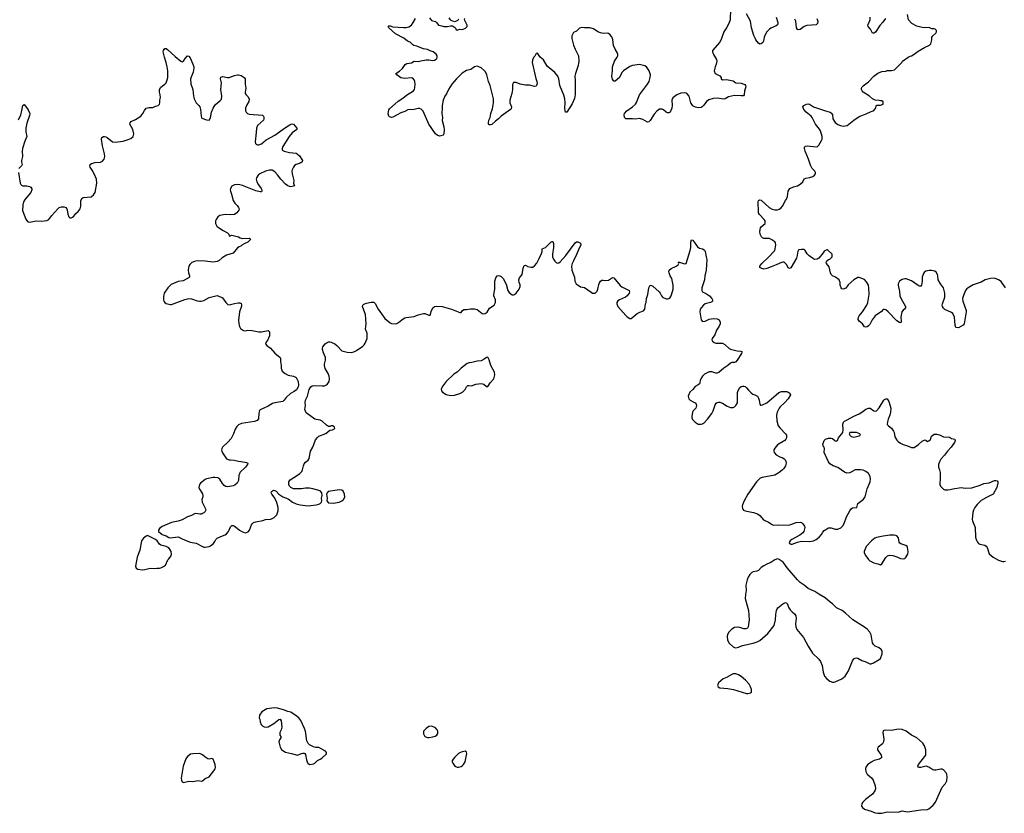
# Model space of a CAD drawing. Header units: inches. Extents: x 1835039 to 2027607, y 642849 to 774141.
# Tile 6 of 113: x 1855264 to 1869956, y 654924 to 666772. Entities that reach past the tile are written whole.
import ezdxf

# ---------------------------------------------------------------- set-up
doc = ezdxf.new("R2010")
doc.units = ezdxf.units.IN
doc.header["$MEASUREMENT"] = 0
for name, color, linetype in [('B8655', 7, 'Continuous'), ('B8656', 7, 'Continuous'), ('B8665', 7, 'Continuous'), ('B8666', 7, 'Continuous')]:
    doc.layers.add(name, color=color, linetype=linetype)

msp = doc.modelspace()

# ---------------------------------------------------------------- linework, layer by layer
at = {"layer": 'B8655', "color": 6, "elevation": 500}
for points in [[(1858547, 660000), (1858536, 659970), (1858528, 659890), (1858508, 659852), (1858476, 659824), (1858450, 659813), (1858370, 659797), (1858342, 659802), (1858317, 659817), (1858288, 659848), (1858251, 659911), (1858222, 659930), (1858177, 659937), (1858150, 659935), (1858050, 659915), (1858030, 659907), (1857962, 659850), (1857948, 659830), (1857938, 659790), (1857945, 659765), (1857990, 659691), (1857998, 659670), (1857998, 659650), (1857984, 659610), (1857986, 659570), (1858039, 659470), (1858041, 659450), (1858031, 659430), (1858012, 659408), (1857972, 659388), (1857950, 659388), (1857890, 659401), (1857870, 659396), (1857830, 659370), (1857770, 659348), (1857690, 659304), (1857630, 659286), (1857530, 659265), (1857390, 659203), (1857350, 659176), (1857336, 659150), (1857336, 659130), (1857388, 659088), (1857450, 659064), (1857490, 659040), (1857510, 659035), (1857630, 659050), (1857690, 659019), (1857810, 658970), (1857897, 658957), (1857990, 658907), (1858010, 658899), (1858030, 658897), (1858090, 658906), (1858110, 658916), (1858154, 658950), (1858177, 658983), (1858189, 659010), (1858209, 659030), (1858263, 659057), (1858330, 659080), (1858350, 659095), (1858380, 659130), (1858410, 659199), (1858430, 659221), (1858450, 659218), (1858470, 659208), (1858510, 659180), (1858544, 659150), (1858579, 659130), (1858630, 659113), (1858650, 659115), (1858673, 659127), (1858691, 659149), (1858722, 659230), (1858736, 659250), (1858755, 659265), (1858790, 659277), (1858890, 659296), (1858930, 659310), (1859010, 659316), (1859060, 659340), (1859099, 659381), (1859121, 659439), (1859123, 659490), (1859098, 659578), (1859063, 659643), (1859025, 659690), (1859017, 659710), (1859023, 659730), (1859050, 659748), (1859070, 659745), (1859090, 659735), (1859130, 659690), (1859190, 659649), (1859270, 659618), (1859334, 659570), (1859390, 659544), (1859450, 659530), (1859570, 659516), (1859690, 659528), (1859730, 659539), (1859750, 659550), (1859765, 659570), (1859771, 659590), (1859768, 659630), (1859777, 659670), (1859771, 659710), (1859750, 659736), (1859636, 659770), (1859590, 659778), (1859530, 659776), (1859467, 659767), (1859386, 659766), (1859350, 659770), (1859330, 659776), (1859309, 659790), (1859289, 659810), (1859279, 659830), (1859279, 659870), (1859298, 659902), (1859410, 659970), (1859444, 659996), (1859448, 660000)], [(1860000, 659748), (1859869, 659730), (1859851, 659709), (1859843, 659690), (1859850, 659630), (1859848, 659590), (1859865, 659565), (1859870, 659560), (1859950, 659555), (1860000, 659564)]]:
    msp.add_lwpolyline(points, dxfattribs=at)
for points in [[(1857170, 659069), (1857150, 659063), (1857111, 659030), (1857081, 658990), (1857055, 658850), (1857016, 658750), (1856991, 658611), (1857002, 658582), (1857028, 658568), (1857090, 658557), (1857130, 658565), (1857210, 658583), (1857270, 658577), (1857310, 658584), (1857350, 658584), (1857370, 658587), (1857412, 658608), (1857442, 658630), (1857475, 658710), (1857490, 658721), (1857510, 658747), (1857522, 658770), (1857527, 658790), (1857523, 658830), (1857510, 658858), (1857490, 658885), (1857450, 658906), (1857370, 658925), (1857350, 658941), (1857313, 658993), (1857292, 659012)], [(1859064, 656496), (1858950, 656484), (1858879, 656441), (1858842, 656390), (1858838, 656350), (1858848, 656330), (1858852, 656290), (1858868, 656250), (1858890, 656225), (1858910, 656213), (1858950, 656208), (1858970, 656215), (1859055, 656265), (1859130, 656325), (1859152, 656330), (1859164, 656304), (1859176, 656210), (1859168, 656170), (1859148, 656130), (1859144, 656110), (1859148, 656090), (1859159, 656070), (1859159, 656050), (1859140, 656020), (1859132, 655990), (1859150, 655911), (1859170, 655875), (1859203, 655850), (1859230, 655837), (1859319, 655819), (1859409, 655790), (1859470, 655818), (1859490, 655824), (1859510, 655823), (1859519, 655819), (1859530, 655802), (1859542, 655722), (1859559, 655679), (1859570, 655665), (1859594, 655654), (1859650, 655663), (1859670, 655671), (1859706, 655714), (1859750, 655731), (1859773, 655747), (1859842, 655810), (1859842, 655830), (1859829, 655850), (1859818, 655858), (1859730, 655905), (1859685, 655905), (1859650, 655915), (1859590, 655945), (1859570, 655964), (1859550, 656008), (1859528, 656150), (1859516, 656190), (1859458, 656310), (1859428, 656350), (1859390, 656381), (1859310, 656435), (1859264, 656445), (1859198, 656470), (1859110, 656493)], [(1857950, 655815), (1857850, 655813), (1857814, 655806), (1857768, 655772), (1857741, 655739), (1857702, 655630), (1857675, 655450), (1857679, 655419), (1857690, 655395), (1857710, 655386), (1857730, 655388), (1857790, 655404), (1857850, 655400), (1857929, 655412), (1857970, 655405), (1857990, 655409), (1858030, 655445), (1858090, 655470), (1858163, 655557), (1858181, 655590), (1858184, 655610), (1858182, 655650), (1858150, 655732), (1858130, 655740), (1858090, 655731), (1858070, 655738), (1858025, 655765), (1857990, 655796)]]:
    msp.add_lwpolyline(points, close=True, dxfattribs=at)
at = {"layer": 'B8656', "color": 6, "elevation": 500}
for points in [[(1855248, 664492), (1855270, 664330), (1855279, 664310), (1855290, 664299), (1855310, 664290), (1855370, 664289), (1855410, 664280), (1855431, 664270), (1855447, 664247), (1855447, 664230), (1855430, 664190), (1855346, 664090), (1855321, 664050), (1855309, 664010), (1855304, 663924), (1855355, 663795), (1855380, 663760), (1855393, 663753), (1855410, 663750), (1855510, 663769), (1855590, 663763), (1855670, 663774), (1855699, 663790), (1855742, 663850), (1855834, 663950), (1855854, 663966), (1855890, 663979), (1855930, 663977), (1855951, 663970), (1855968, 663950), (1855974, 663934), (1855982, 663870), (1855995, 663830), (1856010, 663815), (1856030, 663815), (1856050, 663823), (1856070, 663839), (1856102, 663878), (1856136, 663910), (1856167, 663950), (1856176, 663990), (1856178, 664070), (1856194, 664106), (1856210, 664117), (1856331, 664129), (1856364, 664156), (1856388, 664192), (1856413, 664333), (1856410, 664390), (1856377, 664470), (1856347, 664527), (1856317, 664570), (1856310, 664590), (1856315, 664610), (1856335, 664625), (1856390, 664640), (1856470, 664647), (1856499, 664661), (1856526, 664690), (1856534, 664730), (1856530, 664770), (1856500, 664890), (1856486, 664990), (1856490, 665014), (1856514, 665026), (1856530, 665028), (1856550, 665023), (1856570, 665013), (1856650, 664950), (1856690, 664943), (1856810, 664960), (1856870, 664976), (1856923, 664997), (1856959, 665030), (1856967, 665070), (1856952, 665130), (1856908, 665210), (1856912, 665230), (1856927, 665250), (1856990, 665280), (1857070, 665330), (1857102, 665370), (1857124, 665416), (1857150, 665451), (1857190, 665462), (1857250, 665463), (1857290, 665481), (1857329, 665491), (1857348, 665510), (1857355, 665530), (1857355, 665570), (1857364, 665610), (1857361, 665650), (1857351, 665690), (1857351, 665730), (1857370, 665765), (1857430, 665808), (1857448, 665830), (1857466, 665874), (1857473, 665910), (1857473, 666010), (1857466, 666066), (1857451, 666131), (1857424, 666210), (1857407, 666290), (1857408, 666310), (1857430, 666342), (1857450, 666340), (1857470, 666328), (1857584, 666224), (1857670, 666151), (1857690, 666141), (1857710, 666151), (1857733, 666190), (1857770, 666231), (1857790, 666226), (1857810, 666201), (1857850, 666110), (1857861, 666070), (1857862, 666050), (1857853, 665990), (1857813, 665890), (1857816, 665816), (1857849, 665730), (1857858, 665630), (1857868, 665588), (1857898, 665530), (1857937, 665490), (1857951, 665470), (1857962, 665430), (1857971, 665331), (1857976, 665310), (1857983, 665303), (1858050, 665276), (1858090, 665272), (1858112, 665308), (1858124, 665390), (1858150, 665450), (1858181, 665499), (1858257, 665563), (1858273, 665587), (1858278, 665630), (1858264, 665730), (1858273, 665830), (1858258, 665890), (1858266, 665914), (1858290, 665925), (1858367, 665907), (1858390, 665907), (1858470, 665937), (1858514, 665946), (1858530, 665948), (1858570, 665937), (1858616, 665910), (1858628, 665890), (1858630, 665870), (1858626, 665810), (1858638, 665750), (1858628, 665690), (1858630, 665670), (1858644, 665650), (1858670, 665627), (1858686, 665590), (1858681, 665550), (1858649, 665491), (1858634, 665450), (1858632, 665412), (1858641, 665390), (1858663, 665370), (1858690, 665361), (1858885, 665345), (1858901, 665330), (1858908, 665310), (1858908, 665290), (1858901, 665270), (1858813, 665190), (1858796, 665150), (1858793, 665087), (1858776, 664950), (1858784, 664924), (1858793, 664913), (1858810, 664905), (1858830, 664905), (1858870, 664919), (1858943, 664977), (1859070, 665047), (1859230, 665161), (1859310, 665211), (1859330, 665217), (1859350, 665211), (1859397, 665150), (1859401, 665130), (1859330, 665084), (1859286, 665030), (1859190, 664877), (1859179, 664850), (1859182, 664830), (1859190, 664821), (1859210, 664810), (1859290, 664791), (1859390, 664777), (1859405, 664770), (1859438, 664738), (1859483, 664670), (1859481, 664650), (1859475, 664645), (1859451, 664630), (1859390, 664610), (1859366, 664594), (1859348, 664570), (1859328, 664530), (1859324, 664510), (1859328, 664470), (1859355, 664370), (1859351, 664330), (1859361, 664301), (1859371, 664289), (1859310, 664277), (1859290, 664280), (1859267, 664290), (1859230, 664317), (1859160, 664390), (1859113, 664453), (1859070, 664501), (1859030, 664523), (1858990, 664527), (1858930, 664510), (1858846, 664470), (1858821, 664450), (1858796, 664410), (1858793, 664390), (1858804, 664350), (1858826, 664306), (1858867, 664250), (1858876, 664230), (1858876, 664210), (1858870, 664204), (1858850, 664201), (1858790, 664216), (1858664, 664264), (1858590, 664298), (1858550, 664308), (1858510, 664310), (1858470, 664305), (1858430, 664285), (1858410, 664250), (1858406, 664230), (1858408, 664210), (1858425, 664165), (1858451, 664070), (1858473, 664030), (1858510, 663996), (1858531, 663970), (1858538, 663950), (1858533, 663930), (1858506, 663890), (1858470, 663864), (1858410, 663857), (1858330, 663865), (1858250, 663849), (1858223, 663830), (1858195, 663790), (1858187, 663770), (1858187, 663730), (1858194, 663710), (1858207, 663690), (1858231, 663670), (1858302, 663622), (1858364, 663590), (1858383, 663570), (1858390, 663542), (1858430, 663557), (1858530, 663531), (1858554, 663514), (1858585, 663505), (1858690, 663512), (1858696, 663510), (1858710, 663489), (1858670, 663450), (1858616, 663424), (1858577, 663403), (1858565, 663390), (1858539, 663381), (1858515, 663365), (1858450, 663287), (1858350, 663258), (1858284, 663216), (1858241, 663179), (1858210, 663161), (1858150, 663152), (1858031, 663169), (1857910, 663170), (1857870, 663164), (1857833, 663147), (1857803, 663117), (1857788, 663090), (1857783, 663070), (1857779, 663030), (1857785, 662990), (1857799, 662950), (1857799, 662930), (1857795, 662925), (1857705, 662875), (1857630, 662861), (1857522, 662818), (1857473, 662770), (1857421, 662690), (1857413, 662667), (1857408, 662628), (1857411, 662591), (1857417, 662570), (1857430, 662550), (1857450, 662537), (1857470, 662528), (1857510, 662519), (1857530, 662520), (1857727, 662593), (1857790, 662609), (1857830, 662605), (1857910, 662573), (1857947, 662567), (1857970, 662568), (1858010, 662579), (1858090, 662622), (1858210, 662653), (1858270, 662630), (1858290, 662618), (1858341, 662550), (1858370, 662522), (1858390, 662517), (1858410, 662518), (1858470, 662537), (1858526, 662546), (1858550, 662543), (1858570, 662535), (1858576, 662516), (1858575, 662495), (1858543, 662410), (1858528, 662288), (1858534, 662234), (1858546, 662190), (1858561, 662161), (1858605, 662130), (1858626, 662126), (1858670, 662137), (1858732, 662132), (1858834, 662114), (1858870, 662113), (1858970, 662131), (1858982, 662122), (1858991, 662111), (1858994, 662094), (1858991, 662050), (1858968, 661992), (1858938, 661950), (1858931, 661930), (1858951, 661910), (1859008, 661868), (1859073, 661793), (1859151, 661730), (1859157, 661717), (1859157, 661670), (1859168, 661610), (1859168, 661568), (1859183, 661523), (1859225, 661490), (1859270, 661467), (1859351, 661451), (1859391, 661431), (1859419, 661370), (1859423, 661310), (1859421, 661290), (1859394, 661246), (1859361, 661219), (1859307, 661190), (1859242, 661130), (1859210, 661089), (1859190, 661073), (1859070, 661052), (1859038, 661042), (1859010, 661029), (1858970, 661000), (1858906, 660974), (1858853, 660947), (1858843, 660937), (1858830, 660898), (1858825, 660815), (1858807, 660790), (1858767, 660773), (1858576, 660744), (1858530, 660725), (1858503, 660697), (1858479, 660661), (1858455, 660590), (1858419, 660521), (1858370, 660465), (1858290, 660389), (1858279, 660370), (1858276, 660350), (1858278, 660330), (1858290, 660303), (1858350, 660215), (1858390, 660199), (1858410, 660202), (1858465, 660195), (1858530, 660180), (1858627, 660167), (1858650, 660160), (1858667, 660150), (1858663, 660130), (1858634, 660090), (1858551, 660010), (1858547, 660000)], [(1855244, 665276), (1855281, 665350), (1855292, 665390), (1855310, 665492), (1855330, 665505), (1855350, 665483), (1855390, 665427), (1855414, 665370), (1855410, 665342), (1855373, 665227), (1855357, 665150), (1855356, 665096), (1855371, 665030), (1855340, 664960), (1855304, 664850), (1855300, 664810), (1855304, 664730), (1855289, 664669), (1855289, 664650), (1855301, 664610), (1855292, 664590), (1855252, 664550)], [(1859448, 660000), (1859472, 660028), (1859484, 660050), (1859498, 660110), (1859510, 660139), (1859530, 660165), (1859566, 660194), (1859581, 660219), (1859602, 660330), (1859638, 660390), (1859680, 660500), (1859706, 660534), (1859730, 660553), (1859830, 660595), (1859890, 660646), (1859930, 660651), (1859968, 660670), (1859962, 660690), (1859938, 660710), (1859914, 660710), (1859890, 660699), (1859870, 660699), (1859840, 660720), (1859778, 660778), (1859750, 660792), (1859690, 660802), (1859670, 660810), (1859541, 660901), (1859517, 660950), (1859529, 661010), (1859526, 661050), (1859529, 661090), (1859561, 661150), (1859584, 661250), (1859609, 661291), (1859630, 661303), (1859670, 661310), (1859776, 661304), (1859813, 661307), (1859850, 661325), (1859880, 661370), (1859888, 661410), (1859882, 661450), (1859869, 661490), (1859824, 661564), (1859814, 661610), (1859814, 661630), (1859828, 661690), (1859828, 661730), (1859797, 661797), (1859781, 661850), (1859780, 661870), (1859787, 661890), (1859823, 661930), (1859850, 661952), (1859870, 661961), (1859890, 661964), (1859910, 661958), (1859966, 661930), (1859994, 661910), (1860000, 661904)]]:
    msp.add_lwpolyline(points, dxfattribs=at)
at = {"layer": 'B8665', "color": 6, "elevation": 500}
for points in [[(1866580, 660000), (1866533, 659970), (1866341, 659939), (1866313, 659927), (1866293, 659907), (1866260, 659870), (1866130, 659690), (1866074, 659590), (1866048, 659530), (1866044, 659510), (1866047, 659470), (1866063, 659450), (1866090, 659438), (1866214, 659414), (1866275, 659395), (1866308, 659370), (1866364, 659304), (1866439, 659270), (1866490, 659233), (1866510, 659225), (1866590, 659232), (1866733, 659227), (1866770, 659233), (1866850, 659265), (1866910, 659271), (1866930, 659263), (1866950, 659246), (1866974, 659210), (1866977, 659190), (1866964, 659130), (1866950, 659109), (1866904, 659076), (1866786, 659010), (1866761, 658990), (1866746, 658966), (1866752, 658950), (1866770, 658941), (1866790, 658941), (1866870, 658971), (1866930, 658987), (1867050, 658982), (1867110, 658990), (1867150, 659010), (1867194, 659046), (1867230, 659087), (1867250, 659123), (1867270, 659147), (1867330, 659188), (1867370, 659188), (1867430, 659168), (1867470, 659164), (1867515, 659185), (1867544, 659216), (1867567, 659250), (1867599, 659350), (1867650, 659441), (1867670, 659468), (1867690, 659483), (1867754, 659490), (1867770, 659551), (1867850, 659610), (1867870, 659631), (1867879, 659650), (1867907, 659770), (1867952, 659872), (1867960, 659910), (1867955, 659950), (1867930, 659995), (1867923, 660000)], [(1869000, 660000), (1869001, 659930), (1868994, 659830), (1869006, 659806), (1869050, 659761), (1869070, 659751), (1869111, 659751), (1869150, 659756), (1869190, 659770), (1869310, 659789), (1869370, 659778), (1869470, 659784), (1869596, 659824), (1869650, 659848), (1869730, 659859), (1869810, 659891), (1869830, 659894), (1869850, 659886), (1869859, 659870), (1869858, 659850), (1869843, 659790), (1869790, 659689), (1869690, 659640), (1869610, 659593), (1869550, 659535), (1869518, 659490), (1869497, 659450), (1869486, 659414), (1869477, 659310), (1869479, 659290), (1869520, 659190), (1869527, 659047), (1869536, 659010), (1869557, 658970), (1869573, 658953), (1869590, 658942), (1869665, 658925), (1869685, 658910), (1869698, 658890), (1869730, 658799), (1869791, 658750), (1869870, 658701), (1869930, 658681), (1869950, 658681), (1869974, 658686)], [(1860000, 659564), (1860030, 659569), (1860069, 659590), (1860094, 659610), (1860116, 659644), (1860111, 659690), (1860091, 659731), (1860070, 659746), (1860030, 659752), (1860000, 659748)]]:
    msp.add_lwpolyline(points, dxfattribs=at)
for points in [[(1868310, 659076), (1868250, 659076), (1868150, 659063), (1868050, 659041), (1868026, 659030), (1867976, 658990), (1867893, 658907), (1867864, 658830), (1867864, 658810), (1867888, 658770), (1867930, 658715), (1867950, 658695), (1867990, 658673), (1868010, 658664), (1868070, 658650), (1868110, 658634), (1868130, 658650), (1868190, 658744), (1868213, 658770), (1868250, 658776), (1868290, 658771), (1868350, 658753), (1868408, 658728), (1868450, 658724), (1868470, 658730), (1868481, 658739), (1868516, 658790), (1868521, 658830), (1868512, 658890), (1868505, 658905), (1868484, 658924), (1868410, 658948), (1868398, 658958), (1868389, 658970), (1868376, 659036), (1868350, 659068)], [(1866570, 658721), (1866530, 658709), (1866472, 658668), (1866410, 658642), (1866370, 658619), (1866329, 658591), (1866290, 658548), (1866262, 658538), (1866210, 658531), (1866190, 658521), (1866160, 658490), (1866135, 658450), (1866120, 658410), (1866100, 658330), (1866102, 658250), (1866092, 658190), (1866090, 658130), (1866137, 657950), (1866150, 657810), (1866134, 657710), (1866122, 657690), (1866101, 657679), (1866070, 657680), (1866010, 657698), (1865970, 657705), (1865930, 657697), (1865890, 657675), (1865846, 657630), (1865827, 657593), (1865821, 657570), (1865824, 657510), (1865850, 657464), (1865910, 657411), (1865930, 657399), (1865950, 657396), (1865990, 657404), (1866050, 657431), (1866210, 657464), (1866270, 657482), (1866310, 657503), (1866427, 657610), (1866520, 657730), (1866541, 657810), (1866545, 657890), (1866555, 657950), (1866564, 657976), (1866575, 657990), (1866650, 658050), (1866692, 658070), (1866710, 658063), (1866715, 658055), (1866740, 657990), (1866761, 657961), (1866790, 657930), (1866824, 657904), (1866847, 657870), (1866851, 657830), (1866838, 657750), (1866845, 657710), (1866861, 657670), (1866959, 657550), (1867030, 657418), (1867095, 657315), (1867187, 657227), (1867215, 657190), (1867238, 657130), (1867252, 657030), (1867273, 656973), (1867309, 656929), (1867350, 656896), (1867390, 656882), (1867410, 656882), (1867430, 656888), (1867530, 656930), (1867580, 656970), (1867631, 657050), (1867690, 657198), (1867710, 657228), (1867730, 657242), (1867750, 657246), (1867770, 657240), (1867830, 657204), (1867890, 657184), (1867950, 657155), (1867970, 657156), (1868005, 657170), (1868090, 657219), (1868110, 657237), (1868133, 657307), (1868135, 657330), (1868131, 657351), (1868118, 657370), (1868090, 657393), (1868030, 657417), (1868003, 657443), (1867991, 657471), (1867970, 657590), (1867948, 657630), (1867911, 657671), (1867870, 657704), (1867695, 657810), (1867587, 657910), (1867535, 657950), (1867470, 657979), (1867450, 657993), (1867391, 658051), (1867355, 658075), (1867281, 658141), (1867190, 658193), (1867130, 658236), (1867030, 658282), (1866969, 658330), (1866910, 658370), (1866870, 658408), (1866716, 658590), (1866654, 658674), (1866595, 658715)], [(1865950, 657005), (1865910, 657004), (1865890, 656998), (1865810, 656951), (1865761, 656930), (1865691, 656870), (1865676, 656830), (1865686, 656810), (1865710, 656796), (1865830, 656789), (1865913, 656773), (1866110, 656711), (1866130, 656711), (1866170, 656721), (1866182, 656730), (1866183, 656770), (1866169, 656810), (1866149, 656850), (1866092, 656910), (1866030, 656964), (1865989, 656990)], [(1861410, 656225), (1861370, 656220), (1861327, 656190), (1861291, 656150), (1861288, 656108), (1861311, 656071), (1861350, 656057), (1861374, 656054), (1861430, 656064), (1861464, 656076), (1861490, 656091), (1861504, 656115), (1861504, 656150), (1861494, 656170), (1861470, 656198), (1861450, 656212)], [(1868370, 656178), (1868270, 656161), (1868190, 656166), (1868159, 656161), (1868150, 656155), (1868142, 656130), (1868157, 656030), (1868152, 655990), (1868138, 655962), (1868073, 655910), (1868063, 655890), (1868066, 655870), (1868117, 655790), (1868125, 655770), (1868122, 655750), (1868093, 655730), (1868016, 655710), (1867971, 655689), (1867915, 655645), (1867890, 655612), (1867883, 655590), (1867889, 655550), (1867907, 655510), (1867972, 655452), (1867997, 655417), (1868030, 655336), (1868035, 655290), (1868022, 655258), (1867990, 655210), (1867884, 655130), (1867846, 655090), (1867831, 655070), (1867826, 655030), (1867839, 655010), (1867868, 654988), (1867970, 654958), (1868030, 654932), (1868070, 654924), (1868130, 654928), (1868210, 654945), (1868370, 654943), (1868430, 654963), (1868510, 654947), (1868710, 654976), (1868810, 654979), (1868830, 654990), (1868893, 655047), (1868930, 655090), (1869030, 655316), (1869076, 655370), (1869096, 655410), (1869104, 655470), (1869097, 655510), (1869087, 655530), (1869050, 655575), (1869030, 655582), (1869010, 655581), (1868933, 655567), (1868910, 655568), (1868890, 655573), (1868830, 655613), (1868790, 655627), (1868710, 655608), (1868686, 655606), (1868671, 655611), (1868666, 655630), (1868674, 655650), (1868784, 655790), (1868787, 655810), (1868783, 655870), (1868767, 655930), (1868739, 655970), (1868650, 656050), (1868569, 656089), (1868490, 656150), (1868430, 656173)], [(1861910, 655849), (1861850, 655835), (1861810, 655815), (1861750, 655757), (1861716, 655710), (1861716, 655690), (1861725, 655670), (1861756, 655630), (1861790, 655613), (1861810, 655611), (1861850, 655624), (1861870, 655635), (1861885, 655650), (1861910, 655692), (1861936, 655816), (1861930, 655838)]]:
    msp.add_lwpolyline(points, close=True, dxfattribs=at)
at = {"layer": 'B8666', "color": 6, "elevation": 500}
for points in [[(1865871, 666929), (1865864, 666770), (1865845, 666715), (1865811, 666650), (1865769, 666591), (1865736, 666490), (1865710, 666434), (1865601, 666310), (1865603, 666290), (1865617, 666250), (1865659, 666179), (1865667, 666150), (1865657, 666110), (1865641, 666070), (1865627, 666007), (1865641, 665970), (1865713, 665933), (1865731, 665910), (1865733, 665890), (1865750, 665876), (1865810, 665881), (1865885, 665865), (1865910, 665859), (1865950, 665830), (1866030, 665822), (1866071, 665810), (1866083, 665803), (1866095, 665790), (1866097, 665770), (1866080, 665710), (1866076, 665650), (1866063, 665637), (1866030, 665634), (1865930, 665642), (1865838, 665622), (1865790, 665590), (1865773, 665587), (1865670, 665600), (1865610, 665597), (1865546, 665574), (1865511, 665550), (1865470, 665494), (1865445, 665470), (1865430, 665461), (1865390, 665457), (1865350, 665465), (1865308, 665488), (1865280, 665530), (1865253, 665630), (1865226, 665666), (1865210, 665676), (1865190, 665680), (1865130, 665675), (1865071, 665650), (1865010, 665604), (1864996, 665570), (1865002, 665490), (1864995, 665450), (1864970, 665393), (1864950, 665381), (1864930, 665381), (1864910, 665392), (1864870, 665426), (1864850, 665436), (1864810, 665434), (1864772, 665408), (1864730, 665362), (1864670, 665265), (1864650, 665245), (1864630, 665241), (1864561, 665281), (1864510, 665295), (1864450, 665285), (1864410, 665290), (1864309, 665290), (1864287, 665310), (1864282, 665350), (1864288, 665370), (1864322, 665410), (1864408, 665470), (1864453, 665510), (1864470, 665535), (1864512, 665650), (1864632, 665810), (1864656, 665850), (1864672, 665910), (1864675, 665950), (1864658, 666010), (1864616, 666070), (1864590, 666083), (1864510, 666101), (1864410, 666090), (1864370, 666073), (1864276, 666010), (1864250, 665981), (1864213, 665907), (1864150, 665853), (1864130, 665854), (1864110, 665882), (1864098, 665930), (1864110, 666010), (1864110, 666070), (1864141, 666150), (1864179, 666210), (1864187, 666230), (1864187, 666250), (1864180, 666280), (1864149, 666330), (1864126, 666386), (1864114, 666474), (1864098, 666518), (1864072, 666552), (1864050, 666564), (1864030, 666569), (1863970, 666567), (1863930, 666575), (1863890, 666592), (1863827, 666633), (1863770, 666649), (1863690, 666649), (1863650, 666655), (1863617, 666643), (1863570, 666602), (1863530, 666578), (1863511, 666550), (1863505, 666530), (1863502, 666490), (1863528, 666390), (1863551, 666330), (1863604, 666230), (1863608, 666150), (1863598, 666090), (1863556, 665970), (1863549, 665930), (1863554, 665870), (1863553, 665653), (1863543, 665597), (1863510, 665516), (1863430, 665393), (1863410, 665389), (1863403, 665410), (1863400, 665450), (1863404, 665530), (1863397, 665590), (1863383, 665643), (1863324, 665790), (1863308, 665890), (1863293, 665930), (1863250, 665982), (1863136, 666076), (1863079, 666170), (1863030, 666214), (1862990, 666274), (1862970, 666268), (1862951, 666229), (1862930, 666208), (1862915, 666165), (1862911, 666130), (1862965, 665895), (1862980, 665850), (1862983, 665817), (1862977, 665790), (1862970, 665781), (1862944, 665776), (1862870, 665793), (1862810, 665795), (1862730, 665810), (1862670, 665834), (1862630, 665835), (1862616, 665804), (1862615, 665730), (1862606, 665670), (1862577, 665570), (1862578, 665530), (1862602, 665470), (1862597, 665443), (1862587, 665430), (1862450, 665330), (1862408, 665290), (1862362, 665258), (1862310, 665208), (1862290, 665201), (1862270, 665203), (1862261, 665210), (1862259, 665230), (1862266, 665270), (1862282, 665310), (1862292, 665370), (1862317, 665443), (1862334, 665530), (1862332, 665590), (1862305, 665710), (1862282, 665790), (1862259, 665850), (1862233, 665950), (1862213, 665993), (1862195, 666015), (1862150, 666053), (1862117, 666070), (1862090, 666076), (1862050, 666068), (1861996, 666030), (1861930, 666013), (1861866, 665974), (1861781, 665890), (1861713, 665810), (1861664, 665730), (1861633, 665667), (1861609, 665630), (1861585, 665570), (1861568, 665490), (1861570, 665450), (1861564, 665370), (1861571, 665311), (1861569, 665269), (1861592, 665170), (1861596, 665130), (1861594, 665070), (1861581, 665050), (1861550, 665036), (1861530, 665034), (1861493, 665050), (1861470, 665069), (1861367, 665210), (1861285, 665405), (1861256, 665436), (1861230, 665447), (1861210, 665447), (1861150, 665430), (1861056, 665424), (1861010, 665400), (1860950, 665383), (1860897, 665350), (1860830, 665318), (1860810, 665312), (1860782, 665322), (1860772, 665332), (1860764, 665364), (1860772, 665428), (1860780, 665440), (1860867, 665513), (1860910, 665557), (1860982, 665598), (1861037, 665643), (1861138, 665710), (1861154, 665730), (1861162, 665758), (1861166, 665810), (1861159, 665850), (1861150, 665873), (1861130, 665897), (1861103, 665903), (1861010, 665896), (1860950, 665903), (1860889, 665950), (1860878, 665970), (1860930, 666001), (1860977, 666043), (1861017, 666103), (1861040, 666120), (1861110, 666128), (1861150, 666151), (1861210, 666148), (1861250, 666159), (1861330, 666171), (1861370, 666171), (1861430, 666161), (1861455, 666165), (1861480, 666180), (1861488, 666190), (1861495, 666210), (1861495, 666230), (1861477, 666257), (1861435, 666290), (1861390, 666306), (1861350, 666327), (1861290, 666337), (1861250, 666349), (1861190, 666377), (1861147, 666387), (1861130, 666396), (1861090, 666435), (1861050, 666452), (1860994, 666494), (1860870, 666559), (1860774, 666650), (1860761, 666670), (1860770, 666681), (1860790, 666681), (1860830, 666664), (1860990, 666654), (1861030, 666657), (1861070, 666666), (1861108, 666692), (1861135, 666730), (1861169, 666790)], [(1866554, 666810), (1866575, 666730), (1866577, 666710), (1866570, 666694), (1866550, 666678), (1866470, 666644), (1866450, 666630), (1866412, 666590), (1866390, 666556), (1866372, 666510), (1866363, 666450), (1866355, 666430), (1866330, 666410), (1866310, 666407), (1866290, 666421), (1866250, 666470), (1866236, 666496), (1866218, 666538), (1866184, 666650), (1866170, 666750), (1866110, 666857)], [(1869974, 662770), (1869910, 662861), (1869870, 662890), (1869810, 662912), (1869750, 662910), (1869670, 662886), (1869610, 662853), (1869490, 662811), (1869417, 662770), (1869390, 662747), (1869378, 662730), (1869346, 662654), (1869333, 662607), (1869335, 662570), (1869385, 662430), (1869386, 662410), (1869356, 662230), (1869341, 662210), (1869270, 662169), (1869234, 662174), (1869222, 662210), (1869213, 662330), (1869190, 662385), (1869170, 662401), (1869070, 662444), (1869050, 662464), (1869035, 662490), (1869029, 662510), (1869032, 662530), (1869068, 662630), (1869066, 662690), (1869055, 662750), (1869047, 662770), (1869002, 662830), (1868968, 662888), (1868964, 662950), (1868957, 662970), (1868940, 663000), (1868917, 663017), (1868870, 663027), (1868834, 663026), (1868785, 663015), (1868762, 662998), (1868750, 662981), (1868728, 662930), (1868732, 662868), (1868721, 662810), (1868710, 662795), (1868690, 662793), (1868670, 662801), (1868570, 662875), (1868490, 662904), (1868470, 662904), (1868430, 662893), (1868394, 662866), (1868381, 662850), (1868371, 662830), (1868371, 662810), (1868392, 662712), (1868398, 662650), (1868412, 662612), (1868481, 662490), (1868479, 662470), (1868468, 662452), (1868445, 662435), (1868428, 662410), (1868411, 662330), (1868417, 662270), (1868410, 662248), (1868390, 662249), (1868350, 662276), (1868222, 662410), (1868190, 662439), (1868170, 662447), (1868150, 662445), (1868123, 662417), (1868031, 662350), (1867983, 662290), (1867950, 662221), (1867930, 662199), (1867910, 662186), (1867890, 662181), (1867870, 662184), (1867838, 662230), (1867789, 662270), (1867774, 662294), (1867781, 662330), (1867792, 662350), (1867841, 662410), (1867903, 662510), (1867921, 662550), (1867941, 662670), (1867934, 662770), (1867927, 662810), (1867900, 662860), (1867871, 662891), (1867790, 662923), (1867770, 662921), (1867710, 662886), (1867628, 662812), (1867590, 662763), (1867550, 662749), (1867530, 662755), (1867519, 662770), (1867507, 662807), (1867505, 662850), (1867494, 662890), (1867438, 662930), (1867390, 662949), (1867370, 662969), (1867361, 662990), (1867341, 663081), (1867304, 663130), (1867298, 663150), (1867309, 663171), (1867330, 663192), (1867350, 663194), (1867386, 663230), (1867386, 663270), (1867316, 663336), (1867310, 663338), (1867270, 663318), (1867251, 663289), (1867187, 663213), (1867162, 663198), (1867130, 663193), (1867110, 663199), (1867045, 663245), (1867016, 663276), (1866986, 663326), (1866970, 663339), (1866930, 663342), (1866890, 663338), (1866882, 663330), (1866871, 663290), (1866867, 663250), (1866854, 663210), (1866770, 663069), (1866750, 663055), (1866730, 663069), (1866710, 663110), (1866693, 663133), (1866670, 663150), (1866650, 663152), (1866630, 663147), (1866550, 663110), (1866476, 663084), (1866410, 663055), (1866370, 663049), (1866337, 663057), (1866308, 663070), (1866309, 663090), (1866336, 663130), (1866430, 663219), (1866530, 663328), (1866539, 663350), (1866549, 663410), (1866541, 663441), (1866530, 663457), (1866486, 663486), (1866450, 663503), (1866370, 663507), (1866350, 663514), (1866332, 663532), (1866314, 663570), (1866306, 663610), (1866318, 663662), (1866330, 663679), (1866386, 663730), (1866389, 663750), (1866387, 663770), (1866374, 663790), (1866304, 663864), (1866289, 663890), (1866290, 663950), (1866281, 664010), (1866283, 664050), (1866289, 664071), (1866310, 664083), (1866330, 664077), (1866447, 663967), (1866490, 663944), (1866530, 663932), (1866548, 663932), (1866570, 663935), (1866595, 663945), (1866620, 663960), (1866645, 663990), (1866689, 664070), (1866705, 664090), (1866723, 664130), (1866733, 664210), (1866757, 664250), (1866810, 664278), (1866870, 664291), (1866910, 664315), (1866949, 664350), (1866970, 664396), (1866992, 664408), (1867050, 664415), (1867098, 664430), (1867124, 664450), (1867137, 664470), (1867139, 664490), (1867130, 664508), (1867089, 664550), (1867062, 664602), (1867035, 664690), (1866985, 664810), (1866974, 664850), (1866975, 664870), (1866990, 664881), (1867013, 664887), (1867149, 664871), (1867170, 664879), (1867190, 664896), (1867230, 664970), (1867237, 664990), (1867240, 665030), (1867214, 665110), (1867198, 665138), (1867139, 665210), (1867090, 665313), (1867073, 665333), (1866997, 665390), (1866963, 665430), (1866949, 665470), (1866962, 665490), (1867006, 665510), (1867030, 665514), (1867050, 665511), (1867110, 665470), (1867289, 665409), (1867356, 665390), (1867376, 665376), (1867384, 665364), (1867391, 665350), (1867399, 665290), (1867430, 665239), (1867470, 665206), (1867510, 665190), (1867550, 665184), (1867610, 665191), (1867710, 665273), (1867790, 665325), (1867896, 665364), (1867970, 665402), (1868006, 665410), (1868036, 665444), (1868050, 665494), (1868110, 665494), (1868146, 665510), (1868147, 665547), (1868130, 665558), (1868110, 665558), (1868090, 665566), (1868030, 665568), (1867990, 665589), (1867944, 665630), (1867849, 665690), (1867833, 665710), (1867825, 665730), (1867824, 665750), (1867834, 665770), (1867850, 665786), (1867930, 665843), (1868009, 665930), (1868070, 665974), (1868130, 665996), (1868190, 666003), (1868210, 666011), (1868250, 666015), (1868270, 666011), (1868315, 666025), (1868349, 666051), (1868370, 666078), (1868429, 666130), (1868438, 666150), (1868522, 666210), (1868550, 666226), (1868570, 666231), (1868610, 666256), (1868670, 666304), (1868764, 666356), (1868839, 666390), (1868857, 666410), (1868864, 666430), (1868874, 666470), (1868875, 666510), (1868889, 666531), (1868935, 666570), (1868942, 666590), (1868942, 666610), (1868926, 666630), (1868910, 666635), (1868876, 666636), (1868833, 666653), (1868770, 666649), (1868730, 666653), (1868650, 666675), (1868574, 666715), (1868526, 666770), (1868509, 666850)], [(1861377, 666797), (1861410, 666761), (1861470, 666743), (1861487, 666727), (1861511, 666691), (1861561, 666681), (1861591, 666671), (1861649, 666671), (1861690, 666682), (1861720, 666680), (1861750, 666662), (1861766, 666646), (1861778, 666618), (1861790, 666614), (1861829, 666631), (1861870, 666627), (1861915, 666645), (1861939, 666670), (1861939, 666690), (1861901, 666770), (1861905, 666790)], [(1861819, 666781), (1861790, 666755), (1861750, 666738), (1861700, 666760), (1861690, 666768), (1861670, 666798)], [(1867160, 666790), (1867171, 666750), (1867167, 666713), (1867146, 666694), (1867010, 666687), (1866970, 666670), (1866910, 666626), (1866881, 666621), (1866870, 666625), (1866854, 666650), (1866844, 666750), (1866830, 666781)], [(1868182, 666790), (1868143, 666737), (1868096, 666684), (1868034, 666586), (1868010, 666569), (1867990, 666569), (1867958, 666630), (1867923, 666670), (1867921, 666690), (1867953, 666770), (1867953, 666810)], [(1860000, 661904), (1860070, 661828), (1860150, 661809), (1860210, 661805), (1860250, 661813), (1860290, 661834), (1860382, 661898), (1860403, 661917), (1860419, 661941), (1860447, 662010), (1860451, 662051), (1860448, 662090), (1860423, 662150), (1860433, 662230), (1860423, 662370), (1860416, 662396), (1860377, 662490), (1860382, 662510), (1860397, 662523), (1860439, 662541), (1860510, 662557), (1860550, 662553), (1860570, 662533), (1860615, 662450), (1860710, 662309), (1860790, 662247), (1860810, 662238), (1860869, 662231), (1860890, 662234), (1860935, 662265), (1860970, 662298), (1861010, 662320), (1861030, 662326), (1861150, 662342), (1861210, 662365), (1861290, 662383), (1861310, 662383), (1861370, 662362), (1861390, 662362), (1861395, 662370), (1861403, 662417), (1861429, 662470), (1861452, 662488), (1861485, 662495), (1861570, 662488), (1861708, 662448), (1861830, 662401), (1861850, 662402), (1861870, 662432), (1861890, 662446), (1861930, 662445), (1861990, 662455), (1862050, 662455), (1862090, 662443), (1862166, 662386), (1862190, 662382), (1862210, 662385), (1862237, 662403), (1862273, 662467), (1862343, 662510), (1862364, 662550), (1862366, 662590), (1862341, 662650), (1862340, 662670), (1862353, 662750), (1862355, 662870), (1862370, 662919), (1862390, 662950), (1862410, 662954), (1862430, 662948), (1862450, 662937), (1862476, 662910), (1862522, 662822), (1862550, 662731), (1862570, 662698), (1862610, 662666), (1862630, 662662), (1862649, 662670), (1862670, 662690), (1862715, 662750), (1862734, 662790), (1862733, 662813), (1862716, 662850), (1862713, 662890), (1862723, 662917), (1862764, 662970), (1862778, 663062), (1862790, 663101), (1862810, 663105), (1862846, 663086), (1862890, 663075), (1862921, 663079), (1862944, 663096), (1862981, 663139), (1863016, 663204), (1863050, 663279), (1863060, 663310), (1863058, 663350), (1863110, 663373), (1863190, 663450), (1863210, 663462), (1863218, 663458), (1863226, 663446), (1863228, 663430), (1863229, 663370), (1863213, 663270), (1863216, 663230), (1863230, 663194), (1863250, 663167), (1863270, 663147), (1863290, 663138), (1863310, 663142), (1863330, 663157), (1863411, 663249), (1863550, 663439), (1863570, 663454), (1863590, 663456), (1863634, 663434), (1863639, 663410), (1863603, 663337), (1863574, 663266), (1863526, 663174), (1863509, 663130), (1863500, 663090), (1863505, 663030), (1863530, 662970), (1863542, 662930), (1863549, 662869), (1863567, 662830), (1863630, 662785), (1863690, 662773), (1863790, 662703), (1863810, 662691), (1863830, 662687), (1863850, 662691), (1863880, 662720), (1863891, 662749), (1863904, 662816), (1863915, 662845), (1863932, 662868), (1863950, 662881), (1863970, 662885), (1864010, 662879), (1864050, 662884), (1864110, 662923), (1864130, 662917), (1864224, 662804), (1864250, 662781), (1864357, 662730), (1864365, 662710), (1864358, 662690), (1864326, 662650), (1864301, 662630), (1864213, 662590), (1864188, 662572), (1864172, 662550), (1864172, 662530), (1864189, 662489), (1864310, 662356), (1864330, 662336), (1864370, 662311), (1864390, 662311), (1864477, 662383), (1864516, 662404), (1864570, 662426), (1864592, 662448), (1864602, 662530), (1864610, 662550), (1864617, 662610), (1864638, 662670), (1864651, 662769), (1864670, 662807), (1864690, 662805), (1864710, 662793), (1864804, 662710), (1864821, 662690), (1864841, 662650), (1864856, 662630), (1864910, 662605), (1864930, 662603), (1864950, 662608), (1864970, 662623), (1864987, 662650), (1865006, 662714), (1865014, 662750), (1865014, 662810), (1864994, 662910), (1864971, 662950), (1864954, 662994), (1864950, 663010), (1864953, 663030), (1864983, 663057), (1865057, 663090), (1865089, 663110), (1865098, 663130), (1865090, 663152), (1865110, 663151), (1865185, 663125), (1865210, 663132), (1865270, 663325), (1865277, 663370), (1865280, 663450), (1865290, 663485), (1865310, 663481), (1865380, 663380), (1865410, 663363), (1865451, 663350), (1865477, 663337), (1865488, 663328), (1865493, 663313), (1865505, 663230), (1865516, 663190), (1865505, 663030), (1865487, 662950), (1865481, 662890), (1865443, 662770), (1865441, 662730), (1865451, 662710), (1865510, 662681), (1865556, 662650), (1865594, 662610), (1865604, 662590), (1865601, 662570), (1865590, 662561), (1865570, 662550), (1865490, 662528), (1865466, 662510), (1865430, 662470), (1865420, 662450), (1865414, 662410), (1865431, 662290), (1865450, 662267), (1865490, 662273), (1865550, 662299), (1865610, 662309), (1865670, 662308), (1865703, 662290), (1865716, 662256), (1865715, 662230), (1865702, 662198), (1865663, 662137), (1865634, 662066), (1865598, 662010), (1865593, 661990), (1865601, 661970), (1865626, 661950), (1865650, 661942), (1865750, 661942), (1865784, 661924), (1865850, 661865), (1865870, 661855), (1865970, 661830), (1866024, 661824), (1866037, 661817), (1866041, 661810), (1866033, 661790), (1865971, 661689), (1865950, 661664), (1865930, 661654), (1865890, 661655), (1865870, 661646), (1865830, 661610), (1865770, 661570), (1865697, 661503), (1865670, 661494), (1865650, 661494), (1865590, 661512), (1865550, 661513), (1865510, 661497), (1865482, 661478), (1865454, 661450), (1865428, 661410), (1865420, 661390), (1865415, 661350), (1865406, 661334), (1865390, 661320), (1865343, 661297), (1865309, 661251), (1865264, 661210), (1865239, 661150), (1865242, 661130), (1865250, 661110), (1865270, 661089), (1865324, 661064), (1865344, 661050), (1865358, 661030), (1865363, 661010), (1865353, 660970), (1865315, 660930), (1865302, 660910), (1865294, 660850), (1865295, 660830), (1865304, 660804), (1865341, 660761), (1865390, 660734), (1865410, 660731), (1865430, 660734), (1865450, 660739), (1865470, 660750), (1865529, 660810), (1865590, 660891), (1865614, 660930), (1865639, 661021), (1865654, 661046), (1865670, 661057), (1865690, 661062), (1865710, 661060), (1865750, 661048), (1865820, 661000), (1865870, 660980), (1865910, 660980), (1865930, 660993), (1865950, 661011), (1865973, 661050), (1865976, 661204), (1865983, 661237), (1866010, 661279), (1866030, 661294), (1866050, 661301), (1866070, 661301), (1866090, 661294), (1866110, 661277), (1866139, 661239), (1866179, 661199), (1866202, 661182), (1866232, 661172), (1866271, 661150), (1866290, 661122), (1866299, 661090), (1866306, 661030), (1866318, 661018), (1866330, 661016), (1866350, 661023), (1866410, 661051), (1866553, 661170), (1866592, 661208), (1866630, 661221), (1866710, 661221), (1866733, 661213), (1866756, 661196), (1866766, 661170), (1866731, 661110), (1866678, 661050), (1866612, 660990), (1866596, 660970), (1866565, 660910), (1866557, 660870), (1866563, 660783), (1866583, 660710), (1866611, 660671), (1866693, 660590), (1866706, 660570), (1866706, 660530), (1866698, 660510), (1866681, 660490), (1866570, 660426), (1866530, 660375), (1866518, 660350), (1866517, 660330), (1866524, 660310), (1866550, 660276), (1866604, 660244), (1866651, 660230), (1866670, 660217), (1866690, 660195), (1866699, 660150), (1866690, 660110), (1866666, 660070), (1866644, 660050), (1866590, 660007), (1866580, 660000)], [(1867923, 660000), (1867889, 660028), (1867850, 660044), (1867810, 660051), (1867731, 660049), (1867650, 660008), (1867604, 660004), (1867570, 660018), (1867470, 660084), (1867401, 660110), (1867350, 660142), (1867330, 660170), (1867269, 660310), (1867266, 660330), (1867272, 660350), (1867272, 660372), (1867269, 660389), (1867255, 660410), (1867249, 660430), (1867269, 660490), (1867290, 660511), (1867330, 660525), (1867370, 660526), (1867390, 660518), (1867430, 660482), (1867450, 660478), (1867458, 660482), (1867469, 660491), (1867484, 660530), (1867544, 660610), (1867553, 660647), (1867545, 660735), (1867557, 660763), (1867570, 660778), (1867610, 660796), (1867710, 660854), (1867792, 660888), (1867830, 660911), (1867890, 660955), (1867930, 660971), (1867952, 660970), (1868011, 660931), (1868030, 660925), (1868050, 660931), (1868090, 660976), (1868157, 661090), (1868170, 661103), (1868190, 661111), (1868210, 661111), (1868233, 661073), (1868263, 660970), (1868259, 660910), (1868249, 660870), (1868223, 660810), (1868213, 660770), (1868210, 660730), (1868226, 660706), (1868271, 660671), (1868303, 660630), (1868312, 660610), (1868323, 660543), (1868350, 660496), (1868373, 660473), (1868408, 660448), (1868449, 660429), (1868511, 660410), (1868570, 660383), (1868610, 660384), (1868677, 660430), (1868730, 660481), (1868750, 660491), (1868770, 660499), (1868790, 660491), (1868810, 660476), (1868830, 660482), (1868854, 660506), (1868870, 660554), (1868910, 660582), (1868930, 660585), (1868950, 660585), (1868990, 660574), (1869030, 660552), (1869050, 660546), (1869138, 660538), (1869170, 660521), (1869218, 660510), (1869221, 660490), (1869210, 660461), (1869162, 660390), (1869108, 660332), (1869065, 660270), (1869010, 660212), (1868989, 660170), (1868976, 660130), (1868973, 660090), (1868990, 660051), (1869000, 660010), (1869000, 660000)]]:
    msp.add_lwpolyline(points, dxfattribs=at)
for points in [[(1862250, 661734), (1862230, 661729), (1862196, 661704), (1862150, 661681), (1862090, 661672), (1862010, 661652), (1861970, 661648), (1861942, 661638), (1861850, 661570), (1861791, 661510), (1861742, 661478), (1861627, 661370), (1861567, 661290), (1861551, 661250), (1861558, 661230), (1861572, 661210), (1861630, 661176), (1861690, 661163), (1861750, 661167), (1861830, 661191), (1861870, 661211), (1861912, 661250), (1861933, 661290), (1861950, 661312), (1861972, 661312), (1862010, 661303), (1862030, 661315), (1862069, 661330), (1862150, 661340), (1862190, 661330), (1862230, 661296), (1862250, 661298), (1862283, 661350), (1862338, 661410), (1862354, 661470), (1862349, 661510), (1862293, 661610), (1862270, 661695)], [(1867749, 660609), (1867653, 660607), (1867644, 660596), (1867642, 660590), (1867652, 660570), (1867672, 660550), (1867710, 660541), (1867750, 660547), (1867790, 660558), (1867808, 660570), (1867798, 660590)]]:
    msp.add_lwpolyline(points, close=True, dxfattribs=at)

doc.saveas('drawing.dxf')
